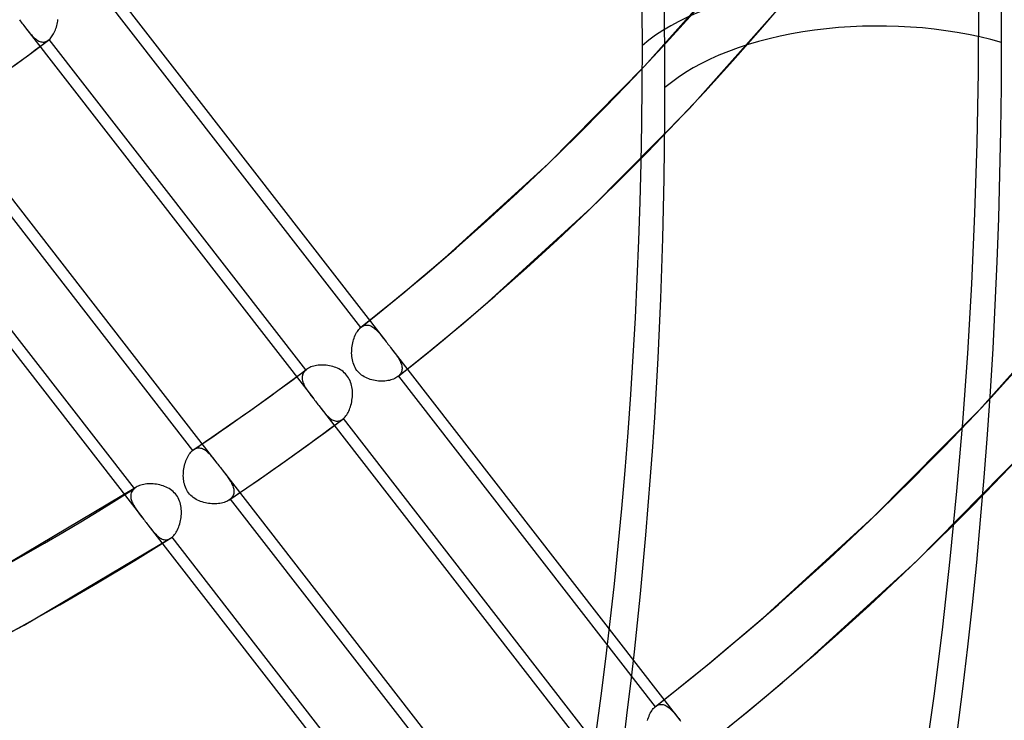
# Model space of a CAD drawing. Header units: millimetres. Extents: x -138 to 135, y -173 to 171.
# Tile 74 of 95: x 74 to 90, y -38 to -26. Entities that reach past the tile are written whole.
import ezdxf

# ---------------------------------------------------------------- set-up
doc = ezdxf.new("R2010")
doc.units = ezdxf.units.MM
doc.layers.add('MAIN-1', color=7, linetype='Continuous')

msp = doc.modelspace()

# ---------------------------------------------------------------- linework, layer by layer
at = {"layer": 'MAIN-1'}
for p, q in [((84.63757271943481, -27.0681456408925), (86.12137893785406, -25.40110344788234)), ((75.73294691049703, -25.47371257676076), (80.42986547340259, -31.52651804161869)), ((75.85974400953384, -25.94192668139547), (80.02743433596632, -31.31272557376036)), ((85.36703562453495, -27.75216370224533), (86.88529597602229, -26.04641838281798)), ((74.48706913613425, -26.31493504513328), (74.5010616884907, -26.33297731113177)), ((74.5010616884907, -26.33297731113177), (74.5150515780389, -26.35100999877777)), ((74.5150515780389, -26.35100999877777), (74.52903931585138, -26.36902554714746)), ((74.52903931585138, -26.36902554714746), (74.54300978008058, -26.38701848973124)), ((75.10003027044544, -26.38495436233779), (75.10524471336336, -26.36021564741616)), ((75.10524471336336, -26.36021564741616), (75.10960672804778, -26.33517139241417)), ((75.10960672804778, -26.33517139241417), (75.1130992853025, -26.30990698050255)), ((74.54300978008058, -26.38701848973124), (74.55695636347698, -26.40498361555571)), ((74.55695636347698, -26.40498361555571), (74.57086394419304, -26.42290885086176)), ((74.57043822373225, -26.4223591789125), (79.26508554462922, -32.47223444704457)), ((74.57086394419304, -26.42290885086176), (74.58751068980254, -26.44432938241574)), ((74.58751068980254, -26.44432938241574), (74.6038443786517, -26.46521024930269)), ((74.6038443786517, -26.46521024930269), (74.619884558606, -26.48548551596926)), ((74.619884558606, -26.48548551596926), (74.63565077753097, -26.50508263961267)), ((74.63565077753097, -26.50508263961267), (74.65117821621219, -26.52393689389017)), ((74.65117821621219, -26.52393689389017), (74.66651578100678, -26.54201614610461)), ((75.04270419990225, -26.54068097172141), (75.05293385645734, -26.52086763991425)), ((75.05293385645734, -26.52086763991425), (75.06252770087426, -26.50011753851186)), ((75.06252770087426, -26.50011753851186), (75.07145674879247, -26.47851370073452)), ((75.07145674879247, -26.47851370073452), (75.07969824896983, -26.45612003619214)), ((75.07969824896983, -26.45612003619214), (75.08722563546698, -26.43301366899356)), ((75.08722563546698, -26.43301366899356), (75.09400992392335, -26.4092710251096)), ((75.09400992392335, -26.4092710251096), (75.10003027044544, -26.38495436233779)), ((74.66651578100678, -26.54201614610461), (74.68177644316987, -26.55932988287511)), ((74.6780620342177, -26.85377126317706), (74.95991225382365, -26.64278124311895)), ((74.68177644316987, -26.55932988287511), (74.69699742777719, -26.57579965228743)), ((74.69699742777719, -26.57579965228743), (74.71220032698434, -26.59133588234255)), ((74.71220032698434, -26.59133588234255), (74.72741054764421, -26.60584569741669)), ((74.72741054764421, -26.60584569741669), (74.74265489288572, -26.61923882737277)), ((74.74265489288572, -26.61923882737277), (74.75795686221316, -26.6314240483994)), ((74.75795686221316, -26.6314240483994), (74.77332711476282, -26.64230753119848)), ((74.77332711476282, -26.64230753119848), (74.78874732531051, -26.65177606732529)), ((74.78874732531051, -26.65177606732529), (74.80421493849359, -26.65975513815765)), ((74.80421493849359, -26.65975513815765), (74.81973730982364, -26.66617638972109)), ((74.81973730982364, -26.66617638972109), (74.83531048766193, -26.67096269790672)), ((74.83531048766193, -26.67096269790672), (74.8509437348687, -26.67404075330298)), ((74.8509437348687, -26.67404075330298), (74.86663970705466, -26.6753419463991)), ((74.86663970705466, -26.6753419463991), (74.88236635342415, -26.67479315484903)), ((74.88236635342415, -26.67479315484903), (74.89805691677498, -26.67234977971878)), ((74.89805691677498, -26.67234977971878), (74.91369320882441, -26.66795921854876)), ((74.91369320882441, -26.66795921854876), (74.92923847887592, -26.66158773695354)), ((74.92923847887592, -26.66158773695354), (74.94458158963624, -26.65325280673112)), ((74.94458158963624, -26.65325280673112), (74.95967867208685, -26.64295938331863)), ((74.95967867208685, -26.64295938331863), (74.96158090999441, -26.64150871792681)), ((74.96158090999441, -26.64150871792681), (74.96348035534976, -26.64002310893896)), ((74.96348035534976, -26.64002310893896), (74.96537128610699, -26.63851081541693)), ((74.96537128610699, -26.63851081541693), (74.96726272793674, -26.63696453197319)), ((74.96726272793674, -26.63696453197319), (74.96914756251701, -26.63538660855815)), ((74.96914756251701, -26.63538660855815), (74.97102769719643, -26.63377539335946)), ((79.13604731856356, -32.00113459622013), (74.97102617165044, -26.63377540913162)), ((74.97102769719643, -26.63377539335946), (74.98405639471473, -26.62160747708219)), ((74.98405639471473, -26.62160747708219), (74.9966823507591, -26.60803818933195)), ((74.9966823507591, -26.60803818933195), (75.00888788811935, -26.59311638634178)), ((75.00888788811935, -26.59311638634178), (75.02064211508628, -26.57688380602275)), ((75.02064211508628, -26.57688380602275), (75.03192074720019, -26.55938739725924)), ((75.03192074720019, -26.55938739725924), (75.04270419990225, -26.54068097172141)), ((74.39424946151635, -27.06229191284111), (74.6780620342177, -26.85377126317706)), ((83.07975747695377, -28.64552853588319), (84.63757271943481, -27.0681456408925)), ((72.99981521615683, -27.46294828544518), (77.69446228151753, -33.51282403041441)), ((83.77276339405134, -29.36646022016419), (85.36703562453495, -27.75216370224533)), ((73.13390886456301, -27.94056263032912), (77.29893001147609, -33.30792181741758)), ((71.79221667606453, -28.35348607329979), (76.48913689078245, -34.40629036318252)), ((76.35319972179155, -33.92630001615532), (72.18550939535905, -28.55550112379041)), ((81.44414340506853, -30.13813987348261), (83.07975747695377, -28.64552853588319)), ((82.09879629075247, -30.89407013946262), (83.77276339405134, -29.36646022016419)), ((81.21275599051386, -30.33708104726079), (81.44414340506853, -30.13813987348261)), ((80.97994471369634, -30.53436241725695), (81.21275599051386, -30.33708104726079)), ((80.74571618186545, -30.72998258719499), (80.97994471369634, -30.53436241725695)), ((80.5100717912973, -30.92393094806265), (80.74571618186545, -30.72998258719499)), ((90.0728580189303, -32.64812467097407), (91.7095064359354, -30.8093585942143)), ((80.2730252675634, -31.1162037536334), (80.5100717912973, -30.92393094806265)), ((81.85820880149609, -31.10089954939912), (82.09879629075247, -30.89407013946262)), ((80.03458131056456, -31.306794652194), (80.2730252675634, -31.1162037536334)), ((81.61611676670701, -31.30597098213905), (81.85820880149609, -31.10089954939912)), ((79.9996760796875, -31.34095942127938), (80.01330295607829, -31.32601955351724)), ((80.01330295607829, -31.32601955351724), (80.02743348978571, -31.31272382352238)), ((80.02743348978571, -31.31272382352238), (80.02865177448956, -31.31167917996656)), ((80.02865177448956, -31.31167917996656), (80.0298700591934, -31.3106477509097)), ((80.0298700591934, -31.3106477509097), (80.03108974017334, -31.30962883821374)), ((80.03108974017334, -31.30962883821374), (80.03230942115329, -31.30862314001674)), ((80.03230942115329, -31.30862314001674), (80.03353570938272, -31.30763256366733)), ((80.03353570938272, -31.30763256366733), (80.03476009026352, -31.30665355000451)), ((80.03476009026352, -31.30665355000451), (80.04991814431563, -31.29576875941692)), ((80.04991814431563, -31.29576875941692), (80.06531776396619, -31.28690504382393)), ((80.06531776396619, -31.28690504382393), (80.08093313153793, -31.28005274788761)), ((80.08093313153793, -31.28005274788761), (80.09674084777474, -31.27520291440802)), ((80.09674084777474, -31.27520291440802), (80.11270416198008, -31.27234163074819)), ((80.11270416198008, -31.27234163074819), (80.12868727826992, -31.27145612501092)), ((80.12868727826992, -31.27145612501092), (80.14464949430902, -31.27248839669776)), ((80.14464949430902, -31.27248839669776), (80.16057643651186, -31.27536271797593)), ((80.16057643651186, -31.27536271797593), (80.17646885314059, -31.28001213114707)), ((80.17646885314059, -31.28001213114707), (80.19231846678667, -31.28636707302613)), ((80.19231846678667, -31.28636707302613), (80.20811611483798, -31.29434781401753)), ((80.20811611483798, -31.29434781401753), (80.22380546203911, -31.30384559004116)), ((80.22380546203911, -31.30384559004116), (80.23938865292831, -31.31475310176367)), ((80.23938865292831, -31.31475310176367), (80.25488067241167, -31.32697226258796)), ((80.25488067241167, -31.32697226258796), (80.27029892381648, -31.34040238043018)), ((81.37252628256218, -31.50929060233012), (81.61611676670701, -31.30597098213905)), ((79.91305458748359, -31.50997473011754), (79.92126079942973, -31.48509426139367)), ((79.92126079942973, -31.48509426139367), (79.93030455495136, -31.4610491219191)), ((79.93030455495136, -31.4610491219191), (79.94015928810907, -31.43793295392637)), ((79.94015928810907, -31.43793295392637), (79.95078940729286, -31.41584670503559)), ((79.95078940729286, -31.41584670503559), (79.96210577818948, -31.39498929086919)), ((79.96210577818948, -31.39498929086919), (79.97404773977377, -31.37551058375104)), ((79.97404773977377, -31.37551058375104), (79.98658007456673, -31.35747970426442)), ((79.98658007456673, -31.35747970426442), (79.9996760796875, -31.34095942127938)), ((80.27029892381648, -31.34040238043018), (80.28566309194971, -31.35495223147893)), ((80.28566309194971, -31.35495223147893), (80.30099197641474, -31.3705171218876)), ((80.30099197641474, -31.3705171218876), (80.31630437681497, -31.38700557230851)), ((80.31630437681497, -31.38700557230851), (80.33172140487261, -31.40442281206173)), ((80.33172140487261, -31.40442281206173), (80.34734509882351, -31.42278067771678)), ((80.34734509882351, -31.42278067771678), (80.36320961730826, -31.44200974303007)), ((80.36320961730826, -31.44200974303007), (80.37933399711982, -31.46202850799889)), ((80.37933399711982, -31.46202850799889), (80.395749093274, -31.48276659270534)), ((80.395749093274, -31.48276659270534), (80.41247915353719, -31.50415170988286)), ((79.8832895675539, -31.67099040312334), (79.88574380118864, -31.64336589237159)), ((79.88574380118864, -31.64336589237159), (79.88925294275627, -31.61589173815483)), ((79.88925294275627, -31.61589173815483), (79.89378293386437, -31.58866933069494)), ((79.89378293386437, -31.58866933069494), (79.89928292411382, -31.56185908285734)), ((79.89928292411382, -31.56185908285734), (79.90571960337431, -31.53559783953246)), ((79.90571960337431, -31.53559783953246), (79.91305458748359, -31.50997473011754)), ((80.41247915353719, -31.50415170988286), (80.42950966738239, -31.5260508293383)), ((80.42950966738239, -31.5260508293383), (80.4433185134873, -31.54382973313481)), ((80.4433185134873, -31.54382973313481), (80.45719381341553, -31.56171041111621)), ((80.45719381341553, -31.56171041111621), (80.47113975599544, -31.5796874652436)), ((80.47113975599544, -31.5796874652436), (80.48514591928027, -31.59774907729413)), ((80.48514591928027, -31.59774907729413), (80.49921318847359, -31.61588559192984)), ((80.49921318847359, -31.61588559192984), (80.51333635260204, -31.63408779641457)), ((80.51303092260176, -31.63369128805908), (85.20930197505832, -37.68565571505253)), ((80.51333635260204, -31.63408779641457), (80.53036178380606, -31.6560570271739)), ((81.12744586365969, -31.71084214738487), (81.37252628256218, -31.50929060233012)), ((79.88168675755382, -31.72631822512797), (79.88192760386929, -31.69867474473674)), ((79.88260960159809, -31.75382631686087), (79.88168675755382, -31.72631822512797)), ((79.88192760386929, -31.69867474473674), (79.8832895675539, -31.67099040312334)), ((79.88472167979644, -31.78109737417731), (79.88260960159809, -31.75382631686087)), ((79.88806123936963, -31.8080576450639), (79.88472167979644, -31.78109737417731)), ((79.89271301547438, -31.83478885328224), (79.88806123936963, -31.8080576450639)), ((80.53036178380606, -31.6560570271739), (80.54702656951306, -31.67769750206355)), ((80.54702656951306, -31.67769750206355), (80.56325258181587, -31.69901860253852)), ((80.56325258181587, -31.69901860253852), (80.57896220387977, -31.7200188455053)), ((80.57896220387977, -31.7200188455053), (80.59407870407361, -31.74070691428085)), ((80.59407870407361, -31.74070691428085), (80.60851455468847, -31.76108176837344)), ((80.60851455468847, -31.76108176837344), (80.62217510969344, -31.78115132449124)), ((80.62217510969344, -31.78115132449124), (80.63497893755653, -31.80092070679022)), ((80.63497893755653, -31.80092070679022), (80.64684549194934, -31.82039529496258)), ((80.88088732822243, -31.9106268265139), (81.12744586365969, -31.71084214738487)), ((79.18205811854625, -31.96990389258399), (79.16449875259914, -31.98012191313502)), ((79.20096065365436, -31.96060219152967), (79.18205811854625, -31.96990389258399)), ((79.22113149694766, -31.95223153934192), (79.20096065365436, -31.96060219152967)), ((79.24251281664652, -31.9448137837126), (79.22113149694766, -31.95223153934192)), ((79.26502644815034, -31.93835939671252), (79.24251281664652, -31.9448137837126)), ((79.28846609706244, -31.93292445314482), (79.26502644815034, -31.93835939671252)), ((79.31269869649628, -31.92853771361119), (79.28846609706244, -31.93292445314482)), ((79.33761927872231, -31.92520411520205), (79.31269869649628, -31.92853771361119)), ((79.36313660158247, -31.92294136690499), (79.33761927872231, -31.92520411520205)), ((79.38915421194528, -31.92176457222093), (79.36313660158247, -31.92294136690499)), ((79.41557044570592, -31.92167962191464), (79.38915421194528, -31.92176457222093)), ((79.4422921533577, -31.9227091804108), (79.41557044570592, -31.92167962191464)), ((79.46914383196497, -31.92485874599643), (79.4422921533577, -31.9227091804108)), ((79.49597463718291, -31.9281442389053), (79.46914383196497, -31.92485874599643)), ((79.52267973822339, -31.93257834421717), (79.49597463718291, -31.9281442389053)), ((79.5491537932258, -31.93817139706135), (79.52267973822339, -31.93257834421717)), ((79.57529476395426, -31.94494129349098), (79.5491537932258, -31.93817139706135)), ((79.60099400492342, -31.95289741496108), (79.57529476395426, -31.94494129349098)), ((79.62614998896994, -31.96205340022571), (79.60099400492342, -31.95289741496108)), ((79.65072879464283, -31.97245892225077), (79.62614998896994, -31.96205340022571)), ((79.67472102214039, -31.98418945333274), (79.65072879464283, -31.97245892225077)), ((79.89873940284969, -31.86123522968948), (79.89271301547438, -31.83478885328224)), ((79.9062180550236, -31.88729145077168), (79.89873940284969, -31.86123522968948)), ((79.91520820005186, -31.91285568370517), (79.9062180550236, -31.88729145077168)), ((79.92578088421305, -31.93782069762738), (79.91520820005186, -31.91285568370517)), ((79.93797221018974, -31.96202842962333), (79.92578088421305, -31.93782069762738)), ((79.95166403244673, -31.98513863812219), (79.93797221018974, -31.96202842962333)), ((80.63285016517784, -32.10863237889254), (80.88088732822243, -31.9106268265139)), ((80.64684549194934, -31.82039529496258), (80.6577070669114, -31.83958307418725)), ((80.6577070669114, -31.83958307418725), (80.66747650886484, -31.85848751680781)), ((80.66747650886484, -31.85848751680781), (80.67608229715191, -31.87711991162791)), ((80.67608229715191, -31.87711991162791), (80.68345188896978, -31.89549015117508)), ((80.68345188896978, -31.89549015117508), (80.68952493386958, -31.9136072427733)), ((80.68952493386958, -31.9136072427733), (80.69424172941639, -31.93145725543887)), ((80.69424172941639, -31.93145725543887), (80.69752833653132, -31.94902104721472)), ((80.69752833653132, -31.94902104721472), (80.69932593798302, -31.96628824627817)), ((80.69932593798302, -31.96628824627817), (80.69957101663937, -31.98323831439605)), ((78.86632457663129, -32.20138485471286), (79.14801971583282, -31.99148210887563)), ((79.07822486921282, -32.1056319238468), (79.07707081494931, -32.12265271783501)), ((79.07707081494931, -32.12265271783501), (79.07758807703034, -32.14004035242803)), ((79.08111184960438, -32.08900676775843), (79.07822486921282, -32.1056319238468)), ((79.08578243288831, -32.0728050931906), (79.08111184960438, -32.08900676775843)), ((79.0922477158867, -32.05716224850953), (79.08578243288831, -32.0728050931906)), ((79.1005028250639, -32.0421440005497), (79.0922477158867, -32.05716224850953)), ((79.1105521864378, -32.02777805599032), (79.1005028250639, -32.0421440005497)), ((79.12240022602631, -32.01409872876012), (79.1105521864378, -32.02777805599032)), ((79.136046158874, -32.0011344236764), (79.12240022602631, -32.01409872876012)), ((79.13801770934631, -31.99944938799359), (79.136046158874, -32.0011344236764)), ((79.14002089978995, -31.99777789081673), (79.13801770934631, -31.99944938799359)), ((79.14205712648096, -31.99611923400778), (79.14002089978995, -31.99777789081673)), ((79.14411978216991, -31.99447481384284), (79.14205712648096, -31.99611923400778)), ((79.14621687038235, -31.99285244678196), (79.14411978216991, -31.99447481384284)), ((79.14833657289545, -31.99124101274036), (79.14621687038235, -31.99285244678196)), ((79.16449875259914, -31.98012191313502), (79.14833657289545, -31.99124101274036)), ((79.6980098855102, -31.99728506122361), (79.67472102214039, -31.98418945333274)), ((79.72048850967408, -32.01177876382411), (79.6980098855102, -31.99728506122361)), ((79.74204010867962, -32.02771393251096), (79.72048850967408, -32.01177876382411)), ((79.76255120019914, -32.04512498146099), (79.74204010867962, -32.02771393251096)), ((79.78169533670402, -32.06380975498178), (79.76255120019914, -32.04512498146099)), ((79.79935777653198, -32.08366575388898), (79.78169533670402, -32.06380975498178)), ((79.81554093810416, -32.1046738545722), (79.79935777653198, -32.08366575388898)), ((79.8302396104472, -32.12682154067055), (79.81554093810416, -32.1046738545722)), ((79.84345481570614, -32.15008708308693), (79.8302396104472, -32.12682154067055)), ((79.96684225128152, -32.00709439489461), (79.95166403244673, -31.98513863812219)), ((79.9834988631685, -32.0278779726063), (79.96684225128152, -32.00709439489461)), ((80.00163107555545, -32.04747424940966), (79.9834988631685, -32.0278779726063)), ((80.02123888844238, -32.06587001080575), (80.00163107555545, -32.04747424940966)), ((80.04213627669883, -32.08290473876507), (80.02123888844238, -32.06587001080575)), ((80.06403071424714, -32.09844553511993), (80.04213627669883, -32.08290473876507)), ((80.08681113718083, -32.11252090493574), (80.06403071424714, -32.09844553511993)), ((80.11035643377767, -32.12517847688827), (80.08681113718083, -32.11252090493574)), ((80.13455693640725, -32.13646257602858), (80.11035643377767, -32.12517847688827)), ((80.59997828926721, -32.1306398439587), (80.58155576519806, -32.14026071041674)), ((80.6170337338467, -32.12014090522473), (80.59997828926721, -32.1306398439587)), ((80.63266096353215, -32.10878148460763), (80.6170337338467, -32.12014090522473)), ((80.63395727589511, -32.10774835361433), (80.63266096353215, -32.10878148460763)), ((80.63524558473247, -32.10670740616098), (80.63395727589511, -32.10774835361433)), ((80.63652067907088, -32.10566264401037), (80.63524558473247, -32.10670740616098)), ((80.63778446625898, -32.10460580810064), (80.63652067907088, -32.10566264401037)), ((80.63903834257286, -32.10354611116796), (80.63778446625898, -32.10460580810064)), ((80.64027570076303, -32.10248164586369), (80.63903834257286, -32.10354611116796)), ((80.6537696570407, -32.08969040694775), (80.64027570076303, -32.10248164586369)), ((80.64027697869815, -32.10248064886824), (84.80730938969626, -37.47243170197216)), ((80.66553537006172, -32.07619324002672), (80.6537696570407, -32.08969040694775)), ((80.6755706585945, -32.06202255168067), (80.66553537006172, -32.07619324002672)), ((80.68386278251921, -32.04722091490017), (80.6755706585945, -32.06202255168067)), ((80.69037239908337, -32.03190251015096), (80.68386278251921, -32.04722091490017)), ((80.69513645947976, -32.01610553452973), (80.69037239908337, -32.03190251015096)), ((80.69819154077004, -31.99986036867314), (80.69513645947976, -32.01610553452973)), ((80.69957101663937, -31.98323831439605), (80.69819154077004, -31.99986036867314)), ((78.58283747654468, -32.40902048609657), (78.86632457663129, -32.20138485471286)), ((79.07758807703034, -32.14004035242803), (79.079709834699, -32.15777663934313)), ((79.079709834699, -32.15777663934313), (79.08337587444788, -32.17584199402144)), ((79.08337587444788, -32.17584199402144), (79.08852090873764, -32.19419554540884)), ((79.08852090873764, -32.19419554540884), (79.09504181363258, -32.21273814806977)), ((79.09504181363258, -32.21273814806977), (79.10283301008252, -32.23144703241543)), ((79.10283301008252, -32.23144703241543), (79.11180162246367, -32.25031741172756)), ((79.11180162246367, -32.25031741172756), (79.12185477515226, -32.26934119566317)), ((79.12185477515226, -32.26934119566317), (79.13289107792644, -32.28851334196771)), ((79.13289107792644, -32.28851334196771), (79.14481905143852, -32.30782506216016)), ((79.85514932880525, -32.17438044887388), (79.84345481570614, -32.15008708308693)), ((79.86522482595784, -32.19935390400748), (79.85514932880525, -32.17438044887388)), ((79.87373253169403, -32.22488128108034), (79.86522482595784, -32.19935390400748)), ((79.88074870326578, -32.2508546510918), (79.87373253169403, -32.22488128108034)), ((79.88633536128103, -32.27717739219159), (79.88074870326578, -32.2508546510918)), ((79.89056355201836, -32.30374557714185), (79.88633536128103, -32.27717739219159)), ((80.15929725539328, -32.1464125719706), (80.13455693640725, -32.13646257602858)), ((80.18449084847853, -32.1550794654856), (80.15929725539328, -32.1464125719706)), ((80.21018233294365, -32.16254661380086), (80.18449084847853, -32.1550794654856)), ((80.2362853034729, -32.16883642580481), (80.21018233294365, -32.16254661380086)), ((80.26270153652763, -32.17395688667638), (80.2362853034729, -32.16883642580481)), ((80.28932378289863, -32.17792328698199), (80.26270153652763, -32.17395688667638)), ((80.31605051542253, -32.180745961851), (80.28932378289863, -32.17792328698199)), ((80.34277448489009, -32.18243359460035), (80.31605051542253, -32.180745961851)), ((80.36939746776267, -32.1829974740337), (80.34277448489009, -32.18243359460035)), ((80.39575159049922, -32.18244970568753), (80.36939746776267, -32.1829974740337)), ((80.42163897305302, -32.18081465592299), (80.39575159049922, -32.18244970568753)), ((80.44696976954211, -32.1780994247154), (80.42163897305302, -32.18081465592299)), ((80.47164561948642, -32.17432407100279), (80.44696976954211, -32.1780994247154)), ((80.49557946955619, -32.16950420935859), (80.47164561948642, -32.17432407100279)), ((80.51867486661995, -32.16365494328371), (80.49557946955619, -32.16950420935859)), ((80.5408272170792, -32.15679563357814), (80.51867486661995, -32.16365494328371)), ((80.5618178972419, -32.14898540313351), (80.5408272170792, -32.15679563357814)), ((80.58155576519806, -32.14026071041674), (80.5618178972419, -32.14898540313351)), ((78.24274155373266, -32.65304921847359), (78.58283747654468, -32.40902048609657)), ((79.14481905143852, -32.30782506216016), (79.15754442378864, -32.32726896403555)), ((79.15754442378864, -32.32726896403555), (79.17103998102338, -32.34695832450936)), ((79.17103998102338, -32.34695832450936), (79.18528069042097, -32.36697401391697)), ((79.18528069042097, -32.36697401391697), (79.20018893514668, -32.38731785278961)), ((79.20018893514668, -32.38731785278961), (79.2156837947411, -32.40799070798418)), ((79.2156837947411, -32.40799070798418), (79.2316909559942, -32.42899865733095)), ((79.2316909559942, -32.42899865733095), (79.24813089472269, -32.45034517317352)), ((79.24813089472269, -32.45034517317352), (79.26486373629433, -32.47196014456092)), ((79.89349911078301, -32.33045928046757), (79.89056355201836, -32.30374557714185)), ((79.89083892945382, -32.46596367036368), (79.89356075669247, -32.43881284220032)), ((79.89521941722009, -32.35732322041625), (79.89349911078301, -32.33045928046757)), ((79.89356075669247, -32.43881284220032), (79.89521878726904, -32.41159278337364)), ((79.89521878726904, -32.41159278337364), (79.89578175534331, -32.38439688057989)), ((79.89578175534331, -32.38439688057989), (79.89521941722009, -32.35732322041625)), ((79.26486373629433, -32.47196014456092), (79.27885298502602, -32.4900014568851)), ((79.27885298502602, -32.4900014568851), (79.29284478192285, -32.50802918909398)), ((79.29284478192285, -32.50802918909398), (79.3068306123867, -32.52604638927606)), ((79.3068306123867, -32.52604638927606), (79.32080107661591, -32.54403602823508)), ((79.32080107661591, -32.54403602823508), (79.3347457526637, -32.56200280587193)), ((79.3347457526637, -32.56200280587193), (79.34865193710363, -32.57992543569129)), ((79.34823282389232, -32.57938427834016), (84.0426208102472, -38.62892534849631)), ((79.34865193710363, -32.57992543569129), (79.36527174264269, -32.6013095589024)), ((79.36527174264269, -32.6013095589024), (79.3815713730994, -32.62215306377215)), ((79.8541927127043, -32.62151309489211), (79.86251679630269, -32.59708951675)), ((79.86251679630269, -32.59708951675), (79.87000905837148, -32.57190824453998)), ((79.87000905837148, -32.57190824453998), (79.87663060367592, -32.5460593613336)), ((79.87663060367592, -32.5460593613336), (79.88234049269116, -32.51968301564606)), ((79.88234049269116, -32.51968301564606), (79.88709015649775, -32.49295239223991)), ((79.88709015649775, -32.49295239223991), (79.89083892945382, -32.46596367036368)), ((77.90043169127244, -32.89443794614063), (78.24274155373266, -32.65304921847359)), ((79.3815713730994, -32.62215306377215), (79.39758270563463, -32.64239027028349)), ((79.39758270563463, -32.64239027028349), (79.41332477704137, -32.66195289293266)), ((79.41332477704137, -32.66195289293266), (79.42882285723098, -32.6807766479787)), ((79.42882285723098, -32.6807766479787), (79.44412585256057, -32.69881949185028)), ((79.44412585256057, -32.69881949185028), (79.45935855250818, -32.71610533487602)), ((79.45935855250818, -32.71610533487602), (79.47454636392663, -32.73254460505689)), ((79.47454636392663, -32.73254460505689), (79.48971748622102, -32.74805294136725)), ((79.48971748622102, -32.74805294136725), (79.50489592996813, -32.76253816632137)), ((79.50489592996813, -32.76253816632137), (79.520109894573, -32.77591261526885)), ((79.7624454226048, -32.77738361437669), (79.77589501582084, -32.76273834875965)), ((79.77589501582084, -32.76273834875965), (79.78885644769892, -32.74655472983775)), ((79.78885644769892, -32.74655472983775), (79.80130213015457, -32.72888866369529)), ((79.80130213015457, -32.72888866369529), (79.81320205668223, -32.70979866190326)), ((79.81320205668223, -32.70979866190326), (79.82452100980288, -32.68934393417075)), ((79.82452100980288, -32.68934393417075), (79.83516208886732, -32.6677288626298)), ((79.83516208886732, -32.6677288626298), (79.84506388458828, -32.64508768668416)), ((79.84506388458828, -32.64508768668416), (79.8541927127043, -32.62151309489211)), ((88.35455599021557, -34.3880044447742), (90.0728580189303, -32.64812467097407)), ((77.61073885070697, -33.0945073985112), (77.90043169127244, -32.89443794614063)), ((79.45457000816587, -33.01010119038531), (79.73693548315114, -32.79981161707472)), ((79.520109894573, -32.77591261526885), (79.53537436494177, -32.78808480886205)), ((79.53537436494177, -32.78808480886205), (79.55071232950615, -32.79895456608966)), ((79.55071232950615, -32.79895456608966), (79.56609643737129, -32.80841598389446)), ((79.56609643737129, -32.80841598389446), (79.58153125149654, -32.81639549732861)), ((79.58153125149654, -32.81639549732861), (79.59701561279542, -32.82281788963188)), ((79.59701561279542, -32.82281788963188), (79.61255738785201, -32.82761385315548)), ((79.61255738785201, -32.82761385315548), (79.62815402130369, -32.83070886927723)), ((79.62815402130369, -32.83070886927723), (79.64381286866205, -32.83203458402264)), ((79.64381286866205, -32.83203458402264), (79.6595089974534, -32.83152543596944)), ((79.6595089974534, -32.83152543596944), (79.67516764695, -32.82912240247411)), ((79.67516764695, -32.82912240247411), (79.69077342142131, -32.82478469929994)), ((79.69077342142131, -32.82478469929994), (79.70629478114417, -32.81847459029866)), ((79.70629478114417, -32.81847459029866), (79.72161588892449, -32.81020929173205)), ((79.72161588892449, -32.81020929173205), (79.73669427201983, -32.79999306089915)), ((79.73669427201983, -32.79999306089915), (79.7386785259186, -32.79848458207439)), ((79.7386785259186, -32.79848458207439), (79.74065947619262, -32.79694541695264)), ((79.74065947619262, -32.79694541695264), (79.74263763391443, -32.79536800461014)), ((79.74263763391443, -32.79536800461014), (79.74460918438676, -32.79375895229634)), ((79.74460918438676, -32.79375895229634), (79.74657603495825, -32.79211660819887)), ((79.74657603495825, -32.79211660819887), (79.74853818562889, -32.79043436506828)), ((83.91339416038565, -38.15758268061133), (79.74853720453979, -32.79043508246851)), ((79.74853818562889, -32.79043436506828), (79.7624454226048, -32.77738361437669)), ((79.1704437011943, -33.21816787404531), (79.45457000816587, -33.01010119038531)), ((77.31929839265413, -33.2922784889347), (77.61073885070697, -33.0945073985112)), ((78.82239789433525, -33.46785680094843), (79.1704437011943, -33.21816787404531)), ((77.21102574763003, -33.43133022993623), (77.22190656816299, -33.4095795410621)), ((77.22190656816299, -33.4095795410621), (77.23340664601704, -33.38908239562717)), ((77.23340664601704, -33.38908239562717), (77.24548453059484, -33.36992373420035)), ((77.24548453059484, -33.36992373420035), (77.25810881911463, -33.35216607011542)), ((77.25810881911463, -33.35216607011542), (77.2712475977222, -33.33587287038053)), ((77.2712475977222, -33.33587287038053), (77.28486806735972, -33.32109743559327)), ((77.28486806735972, -33.32109743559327), (77.29893017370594, -33.30792070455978)), ((77.29893017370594, -33.30792070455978), (77.30235665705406, -33.3050104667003)), ((77.30235665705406, -33.3050104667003), (77.30579724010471, -33.30220340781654)), ((77.30579724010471, -33.30220340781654), (77.3092519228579, -33.2994995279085)), ((77.3092519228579, -33.2994995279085), (77.3127174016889, -33.29690117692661)), ((77.3127174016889, -33.29690117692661), (77.31619367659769, -33.29440505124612)), ((77.31619367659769, -33.29440505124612), (77.31968214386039, -33.29201375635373)), ((77.31968214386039, -33.29201375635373), (77.33500339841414, -33.28280916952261)), ((77.33500339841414, -33.28280916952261), (77.35051550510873, -33.27556917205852)), ((77.35051550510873, -33.27556917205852), (77.3661860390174, -33.27028880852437)), ((77.3661860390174, -33.27028880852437), (77.38198918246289, -33.26695842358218)), ((77.38198918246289, -33.26695842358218), (77.39779956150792, -33.26557375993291)), ((77.39779956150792, -33.26557375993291), (77.41357075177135, -33.26608837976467)), ((77.41357075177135, -33.26608837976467), (77.42928926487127, -33.26843672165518)), ((77.42928926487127, -33.26843672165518), (77.44496436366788, -33.27255538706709)), ((77.44496436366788, -33.27255538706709), (77.4605910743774, -33.27838237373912)), ((77.4605910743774, -33.27838237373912), (77.47616493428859, -33.28585472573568)), ((77.47616493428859, -33.28585472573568), (77.49162388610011, -33.294865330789)), ((77.49162388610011, -33.294865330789), (77.50696714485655, -33.30530053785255)), ((77.50696714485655, -33.30530053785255), (77.52220778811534, -33.31707382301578)), ((77.52220778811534, -33.31707382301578), (77.53737122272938, -33.33007909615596)), ((77.53737122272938, -33.33007909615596), (77.55248615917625, -33.34423104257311)), ((77.55248615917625, -33.34423104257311), (77.56757418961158, -33.35943017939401)), ((77.56757418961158, -33.35943017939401), (77.58265411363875, -33.37558172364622)), ((77.58265411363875, -33.37558172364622), (77.59782568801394, -33.39266491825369)), ((77.59782568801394, -33.39266491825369), (77.61320328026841, -33.41069846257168)), ((77.61320328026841, -33.41069846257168), (77.62881825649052, -33.42961102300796)), ((89.04756521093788, -35.10893708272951), (90.80231762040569, -33.3321417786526)), ((77.16245702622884, -33.58034573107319), (77.16836190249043, -33.55377239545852)), ((77.16836190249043, -33.55377239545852), (77.1751944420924, -33.5277718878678)), ((77.1751944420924, -33.5277718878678), (77.18291384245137, -33.50243924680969)), ((77.18291384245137, -33.50243924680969), (77.19148832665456, -33.47785890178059)), ((77.19148832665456, -33.47785890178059), (77.20086908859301, -33.45412798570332)), ((77.20086908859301, -33.45412798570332), (77.21102574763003, -33.43133022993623)), ((77.62881825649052, -33.42961102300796), (77.64470668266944, -33.44932821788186)), ((77.64470668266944, -33.44932821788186), (77.66089801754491, -33.46978366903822)), ((77.66089801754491, -33.46978366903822), (77.67742032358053, -33.49090178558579)), ((77.67742032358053, -33.49090178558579), (77.69425578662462, -33.51254528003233)), ((77.69425578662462, -33.51254528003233), (77.70805662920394, -33.53031636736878)), ((77.70805662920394, -33.53031636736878), (77.72192429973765, -33.54819043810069)), ((77.72192429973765, -33.54819043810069), (77.73586400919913, -33.56616018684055)), ((77.73586400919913, -33.56616018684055), (77.7498620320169, -33.58421284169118)), ((78.47211934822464, -33.71490470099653), (78.82239789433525, -33.46785680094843)), ((77.14856842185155, -33.71743424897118), (77.14910309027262, -33.6898579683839)), ((77.1492419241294, -33.74489458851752), (77.14856842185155, -33.71743424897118)), ((77.14910309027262, -33.6898579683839), (77.15080196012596, -33.66226097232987)), ((77.15080196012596, -33.66226097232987), (77.15362245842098, -33.63474109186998)), ((77.15362245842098, -33.63474109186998), (77.15752531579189, -33.60739711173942)), ((77.15752531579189, -33.60739711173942), (77.16245702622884, -33.58034573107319)), ((77.7498620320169, -33.58421284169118), (77.76392548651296, -33.60233944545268)), ((77.76392548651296, -33.60233944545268), (77.77803734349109, -33.62052296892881)), ((77.77760981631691, -33.61997338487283), (82.47200059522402, -39.66951305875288)), ((77.77803734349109, -33.62052296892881), (77.79484807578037, -33.6422143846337)), ((77.79484807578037, -33.6422143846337), (77.81132449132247, -33.66360887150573)), ((77.81132449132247, -33.66360887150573), (77.82739036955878, -33.68470424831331)), ((77.82739036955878, -33.68470424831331), (77.84297851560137, -33.70549433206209)), ((77.84297851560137, -33.70549433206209), (77.8580041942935, -33.72597998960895)), ((77.8580041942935, -33.72597998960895), (77.87241519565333, -33.74619239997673)), ((78.18179837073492, -33.91545024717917), (78.47211934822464, -33.71490470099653)), ((76.4173597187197, -33.88658757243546), (76.3982724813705, -33.89584586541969)), ((76.43776379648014, -33.8783194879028), (76.4173597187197, -33.88658757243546)), ((76.45941836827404, -33.87106320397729), (76.43776379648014, -33.8783194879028)), ((76.48221158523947, -33.86483598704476), (76.45941836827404, -33.87106320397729)), ((76.50590449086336, -33.85968558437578), (76.48221158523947, -33.86483598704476)), ((76.53038499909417, -33.85561928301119), (76.50590449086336, -33.85968558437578)), ((76.55555335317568, -33.85264792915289), (76.53038499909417, -33.85561928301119)), ((76.58130370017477, -33.85076298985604), (76.55555335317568, -33.85264792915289)), ((76.60753767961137, -33.84998122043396), (76.58130370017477, -33.85076298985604)), ((76.63415274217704, -33.85029834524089), (76.60753767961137, -33.84998122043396)), ((76.66103210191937, -33.85172139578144), (76.63415274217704, -33.85029834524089)), ((76.68799695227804, -33.85425161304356), (76.66103210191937, -33.85172139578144)), ((76.7149268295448, -33.85790047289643), (76.68799695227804, -33.85425161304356)), ((76.74172351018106, -33.86266604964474), (76.7149268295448, -33.85790047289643)), ((76.76827885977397, -33.86855016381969), (76.74172351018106, -33.86266604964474)), ((76.79448893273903, -33.87556905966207), (76.76827885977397, -33.86855016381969)), ((76.82024889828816, -33.88372220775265), (76.79448893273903, -33.87556905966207)), ((76.84545392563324, -33.89300907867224), (76.82024889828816, -33.88372220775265)), ((77.1511694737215, -33.77214871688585), (77.1492419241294, -33.74489458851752)), ((77.15439173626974, -33.79910375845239), (77.1511694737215, -33.77214871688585)), ((77.15897743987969, -33.82579276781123), (77.15439173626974, -33.79910375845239)), ((77.16500740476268, -33.8521696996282), (77.15897743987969, -33.82579276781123)), ((77.17255216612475, -33.87813818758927), (77.16500740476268, -33.8521696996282)), ((77.18167374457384, -33.90360160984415), (77.17255216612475, -33.87813818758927)), ((77.87241519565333, -33.74619239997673), (77.88619574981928, -33.76624484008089)), ((77.88619574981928, -33.76624484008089), (77.89926619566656, -33.78614624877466)), ((77.89926619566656, -33.78614624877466), (77.91152323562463, -33.80588993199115)), ((77.91152323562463, -33.80588993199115), (77.9228725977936, -33.82547180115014)), ((77.9228725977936, -33.82547180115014), (77.93322140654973, -33.84488706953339)), ((77.93322140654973, -33.84488706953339), (77.94246496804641, -33.86412974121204)), ((77.94246496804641, -33.86412974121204), (77.95050952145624, -33.88318486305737)), ((77.95050952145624, -33.88318486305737), (77.95724645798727, -33.90199465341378)), ((74.00918658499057, -35.309426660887), (76.37999044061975, -33.90646423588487)), ((76.2963124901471, -34.03225120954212), (76.29545068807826, -34.04962065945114)), ((76.29545068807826, -34.04962065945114), (76.2962829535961, -34.06737563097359)), ((76.29892996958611, -34.01530268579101), (76.2963124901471, -34.03225120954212)), ((76.30337083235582, -33.99880013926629), (76.29892996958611, -34.01530268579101)), ((76.30964845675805, -33.9829016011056), (76.30337083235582, -33.99880013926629)), ((76.31776318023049, -33.96766883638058), (76.30964845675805, -33.9829016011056)), ((76.32772082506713, -33.95313546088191), (76.31776318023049, -33.96766883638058)), ((76.3395310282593, -33.93933839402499), (76.32772082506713, -33.95313546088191)), ((76.35319821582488, -33.92629873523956), (76.3395310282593, -33.93933839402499)), ((76.35743273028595, -33.92273197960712), (76.35319821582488, -33.92629873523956)), ((76.36180357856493, -33.91924092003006), (76.35743273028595, -33.92273197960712)), ((76.36630834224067, -33.91582816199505), (76.36180357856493, -33.91924092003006)), ((76.37093850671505, -33.91250005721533), (76.36630834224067, -33.91582816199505)), ((76.37569407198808, -33.90925330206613), (76.37093850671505, -33.91250005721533)), ((76.38057834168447, -33.90608554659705), (76.37569407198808, -33.90925330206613)), ((76.3982724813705, -33.89584586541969), (76.38057834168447, -33.90608554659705)), ((76.8701296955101, -33.90350425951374), (76.84545392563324, -33.89300907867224)), ((76.8942549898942, -33.91527210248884), (76.8701296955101, -33.90350425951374)), ((76.91771251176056, -33.92835362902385), (76.8942549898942, -33.91527210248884)), ((76.94038217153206, -33.94278464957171), (76.91771251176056, -33.92835362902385)), ((76.96214527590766, -33.95859697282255), (76.94038217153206, -33.94278464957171)), ((76.98288262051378, -33.97582996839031), (76.96214527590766, -33.95859697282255)), ((77.00228809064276, -33.99431267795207), (76.98288262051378, -33.97582996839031)), ((77.02023791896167, -34.01395981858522), (77.00228809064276, -33.99431267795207)), ((77.03671837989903, -34.03475861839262), (77.02023791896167, -34.01395981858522)), ((77.05171104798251, -34.05670596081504), (77.03671837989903, -34.03475861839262)), ((77.19244979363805, -33.92846785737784), (77.18167374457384, -33.90360160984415)), ((77.20490510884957, -33.95256348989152), (77.19244979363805, -33.92846785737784)), ((77.21889600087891, -33.97552437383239), (77.20490510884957, -33.95256348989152)), ((77.23438943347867, -33.99731123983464), (77.21889600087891, -33.97552437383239)), ((77.25137028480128, -34.01790871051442), (77.23438943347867, -33.99731123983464)), ((77.26981491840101, -34.03731767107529), (77.25137028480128, -34.01790871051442)), ((77.28971621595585, -34.05553056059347), (77.26981491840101, -34.03731767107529)), ((77.8897647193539, -34.11373174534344), (78.18179837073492, -33.91545024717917)), ((77.95518735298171, -34.04053900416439), (77.94700726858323, -34.05578924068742)), ((77.96149838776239, -34.02472058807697), (77.95518735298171, -34.04053900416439)), ((77.95724645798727, -33.90199465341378), (77.96259764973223, -33.92052885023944)), ((77.96597262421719, -34.0083719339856), (77.96149838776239, -34.02472058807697)), ((77.96259764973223, -33.92052885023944), (77.96648394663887, -33.93877231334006)), ((77.96865603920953, -33.99153054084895), (77.96597262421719, -34.0083719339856)), ((77.96648394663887, -33.93877231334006), (77.96884043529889, -33.95670189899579)), ((77.96958847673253, -33.97429490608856), (77.96865603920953, -33.99153054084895)), ((77.96884043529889, -33.95670189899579), (77.96958847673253, -33.97429490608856)), ((76.2962829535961, -34.06737563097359), (76.29873585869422, -34.08548942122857)), ((76.29873585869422, -34.08548942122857), (76.30274397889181, -34.10393984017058)), ((76.30274397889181, -34.10393984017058), (76.30823071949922, -34.12267724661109)), ((76.30823071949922, -34.12267724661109), (76.31508621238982, -34.14160935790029)), ((76.31508621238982, -34.14160935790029), (76.32321288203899, -34.16072122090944)), ((76.32321288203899, -34.16072122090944), (76.33251124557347, -34.17999623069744)), ((76.33251124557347, -34.17999623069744), (76.34288512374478, -34.19942534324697)), ((76.34288512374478, -34.19942534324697), (76.35423503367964, -34.21899525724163)), ((77.06520740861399, -34.07979498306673), (77.05171104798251, -34.05670596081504)), ((77.07715130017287, -34.10394340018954), (77.06520740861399, -34.07979498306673)), ((77.0874212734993, -34.12878028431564), (77.07715130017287, -34.10394340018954)), ((77.09606054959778, -34.1541650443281), (77.0874212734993, -34.12878028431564)), ((77.1031391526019, -34.18000557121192), (77.09606054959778, -34.1541650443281)), ((77.10873664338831, -34.20620480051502), (77.1031391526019, -34.18000557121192)), ((77.11291504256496, -34.23266941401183), (77.10873664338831, -34.20620480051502)), ((77.31086870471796, -34.07240547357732), (77.28971621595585, -34.05553056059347)), ((77.33301391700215, -34.08783696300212), (77.31086870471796, -34.07240547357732)), ((77.35602464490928, -34.1018598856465), (77.33301391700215, -34.08783696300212)), ((77.37978549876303, -34.11451691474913), (77.35602464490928, -34.1018598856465)), ((77.40417587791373, -34.12584481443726), (77.37978549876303, -34.11451691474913)), ((77.42907048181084, -34.13588339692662), (77.40417587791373, -34.12584481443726)), ((77.45436904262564, -34.14467419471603), (77.42907048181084, -34.13588339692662)), ((77.4801312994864, -34.15230933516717), (77.45436904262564, -34.14467419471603)), ((77.50631723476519, -34.15881580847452), (77.4801312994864, -34.15230933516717)), ((77.53281299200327, -34.16419708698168), (77.50631723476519, -34.15881580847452)), ((77.55952225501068, -34.16845620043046), (77.53281299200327, -34.16419708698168)), ((77.58633968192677, -34.17159687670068), (77.55952225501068, -34.16845620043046)), ((77.61315523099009, -34.17362589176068), (77.58633968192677, -34.17159687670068)), ((77.63986877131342, -34.17454627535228), (77.61315523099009, -34.17362589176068)), ((77.66634750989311, -34.1743626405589), (77.63986877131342, -34.17454627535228)), ((77.6923959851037, -34.17308353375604), (77.66634750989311, -34.1743626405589)), ((77.71789931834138, -34.17071103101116), (77.6923959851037, -34.17308353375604)), ((77.74276245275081, -34.16725623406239), (77.71789931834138, -34.17071103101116)), ((77.76689033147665, -34.16272694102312), (77.74276245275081, -34.16725623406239)), ((77.7901837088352, -34.15712643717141), (77.76689033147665, -34.16272694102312)), ((77.81253519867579, -34.15046887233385), (77.7901837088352, -34.15712643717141)), ((77.83372096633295, -34.14280415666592), (77.81253519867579, -34.15046887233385)), ((77.85361771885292, -34.13416937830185), (77.83372096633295, -34.14280415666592)), ((77.87216902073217, -34.12457577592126), (77.85361771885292, -34.13416937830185)), ((77.88930712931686, -34.11404233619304), (77.87216902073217, -34.12457577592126)), ((77.89321083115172, -34.11137337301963), (77.88930712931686, -34.11404233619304)), ((77.89702966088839, -34.10864797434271), (77.89321083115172, -34.11137337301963)), ((77.90075840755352, -34.10587014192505), (77.89702966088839, -34.10864797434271)), ((77.90440088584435, -34.10303987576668), (77.90075840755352, -34.10587014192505)), ((77.90795658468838, -34.1001581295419), (77.90440088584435, -34.10303987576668)), ((77.9114188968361, -34.09722299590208), (77.90795658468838, -34.1001581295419)), ((77.92511316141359, -34.08417463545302), (77.9114188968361, -34.09722299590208)), ((77.91141989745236, -34.09722230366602), (82.07627685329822, -39.46436990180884)), ((77.93697714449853, -34.0703556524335), (77.92511316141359, -34.08417463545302)), ((77.94700726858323, -34.05578924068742), (77.93697714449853, -34.0703556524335)), ((76.35423503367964, -34.21899525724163), (76.36645767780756, -34.23868936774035)), ((76.36645767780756, -34.23868936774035), (76.37946157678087, -34.25850879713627)), ((76.37946157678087, -34.25850879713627), (76.39325064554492, -34.27858131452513)), ((76.39325064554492, -34.27858131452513), (76.40778142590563, -34.29898797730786)), ((76.40778142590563, -34.29898797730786), (76.42298062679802, -34.31972304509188)), ((76.42298062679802, -34.31972304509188), (76.43876593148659, -34.34077817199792)), ((76.43876593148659, -34.34077817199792), (76.45505120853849, -34.36216153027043)), ((76.45505120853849, -34.36216153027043), (76.47176177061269, -34.38385816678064)), ((77.11185097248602, -34.39450634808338), (77.11490258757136, -34.36744521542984)), ((77.1157500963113, -34.25929904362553), (77.11291504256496, -34.23266941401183)), ((77.11490258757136, -34.36744521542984), (77.11685392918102, -34.34030322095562)), ((77.11732095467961, -34.2861352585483), (77.1157500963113, -34.25929904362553)), ((77.11685392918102, -34.34030322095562), (77.11767233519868, -34.3131678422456)), ((77.11767233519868, -34.3131678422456), (77.11732095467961, -34.2861352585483)), ((76.47176177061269, -34.38385816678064), (76.48876714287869, -34.40582160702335)), ((76.48876714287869, -34.40582160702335), (76.50276160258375, -34.42387213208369)), ((76.50276160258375, -34.42387213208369), (76.51675898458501, -34.44191028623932)), ((76.51675898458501, -34.44191028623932), (76.5307517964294, -34.45993721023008)), ((76.5307517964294, -34.45993721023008), (76.54473063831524, -34.47793917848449)), ((76.54473063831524, -34.47793917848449), (76.55868471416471, -34.49591307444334)), ((76.55868471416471, -34.49591307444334), (76.57260602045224, -34.51385108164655)), ((76.57230233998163, -34.51346360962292), (81.26857174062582, -40.56542921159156)), ((76.57260602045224, -34.51385108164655), (76.58949308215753, -34.53558765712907)), ((77.07301609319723, -34.5490550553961), (77.08168825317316, -34.52486850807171)), ((77.08168825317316, -34.52486850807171), (77.08953952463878, -34.49990539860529)), ((77.08953952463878, -34.49990539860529), (77.09653482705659, -34.47424589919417)), ((77.09653482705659, -34.47424589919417), (77.10262852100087, -34.44800677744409)), ((77.10262852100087, -34.44800677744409), (77.10774826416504, -34.42139069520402)), ((77.10774826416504, -34.42139069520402), (77.11185097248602, -34.39450634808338)), ((86.55044053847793, -36.03438671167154), (88.35455599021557, -34.3880044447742)), ((76.58949308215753, -34.53558765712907), (76.60603967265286, -34.55673480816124)), ((76.60603967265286, -34.55673480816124), (76.62227194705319, -34.57722850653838)), ((76.62227194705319, -34.57722850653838), (76.63822038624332, -34.59700046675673)), ((76.63822038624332, -34.59700046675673), (76.65391444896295, -34.61597770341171)), ((76.65391444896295, -34.61597770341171), (76.66939122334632, -34.63408723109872)), ((76.66939122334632, -34.63408723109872), (76.68468347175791, -34.65124380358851)), ((76.68468347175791, -34.65124380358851), (76.69983018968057, -34.66737608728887)), ((76.69983018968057, -34.66737608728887), (76.71485804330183, -34.68241910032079)), ((76.71485804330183, -34.68241910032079), (76.72980602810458, -34.69630481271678)), ((76.97990403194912, -34.70309342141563), (76.99335777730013, -34.68858590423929)), ((76.99335777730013, -34.68858590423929), (77.00637826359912, -34.67258451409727)), ((77.00637826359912, -34.67258451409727), (77.01892417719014, -34.65513899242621)), ((77.01892417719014, -34.65513899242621), (77.03097021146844, -34.63630480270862)), ((77.03097021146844, -34.63630480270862), (77.04248547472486, -34.61612698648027)), ((77.04248547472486, -34.61612698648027), (77.05337650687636, -34.59476907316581)), ((77.05337650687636, -34.59476907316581), (77.0635652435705, -34.57238582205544)), ((77.0635652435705, -34.57238582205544), (77.07301609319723, -34.5490550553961)), ((74.56719415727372, -36.14370460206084), (76.94139055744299, -34.73452842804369)), ((76.72980602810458, -34.69630481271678), (76.74469941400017, -34.70896563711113)), ((76.74469941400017, -34.70896563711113), (76.759576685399, -34.72033449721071)), ((76.759576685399, -34.72033449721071), (76.77447785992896, -34.73035467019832)), ((76.77447785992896, -34.73035467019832), (76.78941931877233, -34.73897031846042)), ((76.78941931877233, -34.73897031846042), (76.80441032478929, -34.7461180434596)), ((76.80441032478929, -34.7461180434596), (76.81945823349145, -34.75173609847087)), ((76.81945823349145, -34.75173609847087), (76.83456900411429, -34.75576013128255)), ((76.83456900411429, -34.75576013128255), (76.84974808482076, -34.75813335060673)), ((76.84974808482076, -34.75813335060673), (76.86500003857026, -34.7587854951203)), ((76.86500003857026, -34.7587854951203), (76.88028937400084, -34.75766777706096)), ((76.88028937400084, -34.75766777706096), (76.89556370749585, -34.7547320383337)), ((76.89556370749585, -34.7547320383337), (76.91081425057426, -34.74995261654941)), ((76.91081425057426, -34.74995261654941), (76.92599713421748, -34.74328821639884)), ((76.92599713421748, -34.74328821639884), (76.94100643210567, -34.73477543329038)), ((76.94100643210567, -34.73477543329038), (76.94522639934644, -34.73202487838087)), ((76.94522639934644, -34.73202487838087), (76.94942617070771, -34.72912533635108)), ((76.94942617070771, -34.72912533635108), (76.95360853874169, -34.72608201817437)), ((76.95360853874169, -34.72608201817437), (76.9577721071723, -34.72288571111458)), ((76.9577721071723, -34.72288571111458), (76.96191827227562, -34.71954562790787)), ((76.96191827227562, -34.71954562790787), (76.96604373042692, -34.71605420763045)), ((81.13307477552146, -40.08600614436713), (76.96604236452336, -34.71605509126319)), ((76.96604373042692, -34.71605420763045), (76.97990403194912, -34.70309342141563)), ((87.20509672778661, -36.79031793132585), (89.04756521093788, -35.10893708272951)), ((86.26608087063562, -36.27866863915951), (86.55044053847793, -36.03438671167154)), ((72.35295027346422, -37.28815977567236), (74.56719415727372, -36.14370460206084)), ((85.9797772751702, -36.52067922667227), (86.26608087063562, -36.27866863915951)), ((85.69153254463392, -36.760413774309), (85.9797772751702, -36.52067922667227)), ((85.40136370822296, -36.99785957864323), (85.69153254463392, -36.760413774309)), ((86.91126525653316, -37.04270918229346), (87.20509672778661, -36.79031793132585)), ((85.10927355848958, -37.23300863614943), (85.40136370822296, -36.99785957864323)), ((86.61540396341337, -37.29272831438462), (86.91126525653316, -37.04270918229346)), ((84.81527391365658, -37.46585554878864), (85.10927355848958, -37.23300863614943)), ((86.31751233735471, -37.54036637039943), (86.61540396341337, -37.29272831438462)), ((84.73067016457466, -37.57539563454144), (84.74200063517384, -37.55457202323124)), ((84.74200063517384, -37.55457202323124), (84.75394436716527, -37.53513016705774)), ((84.75394436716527, -37.53513016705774), (84.76647707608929, -37.51712692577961)), ((84.76647707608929, -37.51712692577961), (84.77956684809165, -37.50063237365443)), ((84.77956684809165, -37.50063237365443), (84.79319219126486, -37.48571188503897)), ((84.79319219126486, -37.48571188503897), (84.80730937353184, -37.47243102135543)), ((84.80730937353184, -37.47243102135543), (84.8086616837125, -37.4712697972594)), ((84.8086616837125, -37.4712697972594), (84.81002060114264, -37.4701203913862)), ((84.81002060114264, -37.4701203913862), (84.81137951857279, -37.46899080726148)), ((84.81137951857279, -37.46899080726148), (84.81273792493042, -37.46787869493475)), ((84.81273792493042, -37.46787869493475), (84.81410484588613, -37.46678335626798)), ((84.81410484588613, -37.46678335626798), (84.81546985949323, -37.46570288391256)), ((84.81546985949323, -37.46570288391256), (84.83059865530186, -37.45495170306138)), ((84.83059865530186, -37.45495170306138), (84.84596380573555, -37.44620908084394)), ((84.84596380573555, -37.44620908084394), (84.8615400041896, -37.43946110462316)), ((84.8615400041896, -37.43946110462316), (84.87730334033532, -37.43469977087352)), ((84.87730334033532, -37.43469977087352), (84.89321897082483, -37.4319194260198)), ((84.89321897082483, -37.4319194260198), (84.90914919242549, -37.43109573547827)), ((84.90914919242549, -37.43109573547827), (84.92505572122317, -37.43217470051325)), ((84.92505572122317, -37.43217470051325), (84.94092697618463, -37.43508580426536)), ((84.94092697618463, -37.43508580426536), (84.95676370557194, -37.43976208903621)), ((84.95676370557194, -37.43976208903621), (84.97255865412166, -37.44612547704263)), ((84.97255865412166, -37.44612547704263), (84.98829972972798, -37.4541097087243)), ((84.98829972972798, -37.4541097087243), (85.00393301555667, -37.46360011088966)), ((85.00393301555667, -37.46360011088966), (85.01945684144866, -37.47449268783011)), ((85.01945684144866, -37.47449268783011), (85.03489331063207, -37.48668700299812)), ((85.03489331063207, -37.48668700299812), (85.05025601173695, -37.50008897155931)), ((85.05025601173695, -37.50008897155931), (85.06556844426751, -37.51460406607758)), ((85.06556844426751, -37.51460406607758), (85.08084610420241, -37.53012663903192)), ((85.08084610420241, -37.53012663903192), (85.09610728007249, -37.54656946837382)), ((85.09610728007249, -37.54656946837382), (85.11147168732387, -37.56393848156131)), ((85.11147168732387, -37.56393848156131), (85.12704657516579, -37.58224151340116)), ((86.01761071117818, -37.7856116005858), (86.31751233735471, -37.54036637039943)), ((84.68550659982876, -37.69495011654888), (84.69286801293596, -37.66936767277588)), ((84.69286801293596, -37.66936767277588), (84.70109353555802, -37.64452691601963)), ((84.70109353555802, -37.64452691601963), (84.71015850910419, -37.62052314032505)), ((84.71015850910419, -37.62052314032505), (84.72002924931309, -37.59744573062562)), ((84.72002924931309, -37.59744573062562), (84.73067016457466, -37.57539563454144)), ((85.12704657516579, -37.58224151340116), (85.14285377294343, -37.60141218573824)), ((85.14285377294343, -37.60141218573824), (85.15892985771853, -37.6213718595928)), ((85.15892985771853, -37.6213718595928), (85.17529195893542, -37.64204729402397)), ((85.17529195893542, -37.64204729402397), (85.19197093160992, -37.66336480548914)), ((85.19197093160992, -37.66336480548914), (85.2089527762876, -37.68520032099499)), ((85.2089527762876, -37.68520032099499), (85.22275692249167, -37.70297566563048))]:
    msp.add_line(p, q, dxfattribs=at)
for centre, major_axis, ratio, start_param, end_param in [((-0.4999999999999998, -0.4330127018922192), (68.73863542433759, -79.37253933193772), 0.7500000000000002, 0.7137243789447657, 3.41850274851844), ((-2.500000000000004, -2.1650635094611), (-66.12002074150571, 76.34882354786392), 0.7500000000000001, -2.427868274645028, -0.8570719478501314), ((-2.000000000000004, -1.732050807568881), (-65.46536707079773, 75.59289460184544), 0.7500000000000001, -2.427868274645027, -0.8570719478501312), ((-1.556796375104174e-15, -1.409455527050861e-15), (-68.08398175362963, 78.61661038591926), 0.75, 0.7137243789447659, 3.855317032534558), ((31.62499999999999, 27.38805339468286), (49.81914434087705, -57.52619279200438), 0.7500000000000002, -0.0322417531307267, 0.7137243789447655), ((31.62499999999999, 27.38805339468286), (-50.47379801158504, 58.28212173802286), 0.7500000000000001, 3.108839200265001, 3.855317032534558), ((31.62499999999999, 27.38805339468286), (54.92544297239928, -63.42243857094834), 0.7500000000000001, -0.03590930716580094, 0.7137243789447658), ((31.62499999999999, 27.38805339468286), (-55.58009664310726, 64.17836751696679), 0.7500000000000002, 3.105261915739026, 3.855317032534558), ((31.62499999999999, 27.38805339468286), (60.03174160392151, -69.31868434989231), 0.7500000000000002, -0.03895256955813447, 0.7137243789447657), ((31.62499999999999, 27.38805339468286), (-60.68639527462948, 70.07461329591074), 0.7500000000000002, 3.102286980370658, 3.855317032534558), ((31.62499999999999, 27.38805339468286), (-50.47379801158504, 58.28212173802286), 0.7500000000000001, 1.538042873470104, 3.03099853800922), ((18.825, 16.30292822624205), (71.68457694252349, -82.77421958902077), 0.7500000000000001, -0.04601221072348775, 0.7137243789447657), ((18.825, 16.30292822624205), (-72.33923061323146, 83.53014853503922), 0.7500000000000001, 3.095619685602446, 3.855317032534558), ((31.62499999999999, 27.38805339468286), (-55.58009664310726, 64.17836751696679), 0.7500000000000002, 1.534465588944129, 3.034575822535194), ((31.62499999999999, 27.38805339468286), (60.03174160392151, -69.31868434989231), 0.7500000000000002, -1.60974889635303, -0.1043949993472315), ((31.62499999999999, 27.38805339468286), (-60.68639527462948, 70.07461329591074), 0.7500000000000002, 1.531490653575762, 3.037550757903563), ((12.425, 10.76036564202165), (71.68457694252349, -82.77421958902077), 0.7500000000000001, -0.04632462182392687, 0.7137243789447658), ((12.425, 10.76036564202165), (-72.33923061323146, 83.53014853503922), 0.7500000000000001, 3.095619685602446, 3.855317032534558), ((31.62499999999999, 27.38805339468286), (65.13804023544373, -75.21493012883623), 0.7500000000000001, -1.612314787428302, -0.1018291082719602), ((31.62499999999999, 27.38805339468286), (-65.7926939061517, 75.97085907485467), 0.7500000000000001, 1.527645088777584, 3.04139632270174), ((6.024999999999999, 5.217803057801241), (71.68457694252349, -82.77421958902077), 0.7500000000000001, -0.04632462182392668, 0.7137243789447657), ((6.024999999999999, 5.217803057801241), (-72.33923061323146, 83.53014853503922), 0.7500000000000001, 3.095619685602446, 3.855317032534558), ((88.06664199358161, -27.73205080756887), (4, -4.89842541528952e-16), 0.5, 1.047197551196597, 2.617993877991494), ((25.22499999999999, 21.84549081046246), (-69.06596225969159, 79.75050380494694), 0.7500000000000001, 1.526280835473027, 3.042760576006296), ((88.43266739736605, -28.4150635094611), (-4, 4.89842541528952e-16), 0.5, -2.094395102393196, -0.5235987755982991), ((-0.4999999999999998, -0.4330127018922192), (68.73863542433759, -79.37253933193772), 0.7500000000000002, -0.276910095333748, 0.7137243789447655), ((31.62499999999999, 27.38805339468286), (-45.36749938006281, 52.38587595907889), 0.7500000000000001, 3.048272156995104, 3.091565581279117), ((-2.000000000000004, -1.732050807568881), (-65.46536707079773, 75.59289460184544), 0.7500000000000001, 2.928319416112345, 3.855317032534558), ((-2.500000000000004, -2.1650635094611), (-66.12002074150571, 76.34882354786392), 0.7500000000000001, -3.141592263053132, -2.427868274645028), ((31.62499999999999, 27.38805339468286), (49.81914434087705, -57.52619279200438), 0.7500000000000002, -0.09138596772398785, -0.05196160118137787), ((31.62499999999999, 27.38805339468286), (-50.47379801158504, 58.28212173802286), 0.7500000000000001, 3.050462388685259, 3.089375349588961), ((31.62499999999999, 27.38805339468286), (49.81914434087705, -57.52619279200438), 0.7500000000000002, -0.4901773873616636, -0.1111058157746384), ((18.825, 16.30292822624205), (-72.33923061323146, 83.53014853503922), 0.7500000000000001, 1.524823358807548, 3.044218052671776)]:
    msp.add_ellipse(centre, major_axis=major_axis, ratio=ratio, start_param=start_param, end_param=end_param, dxfattribs=at)

doc.saveas('drawing.dxf')
